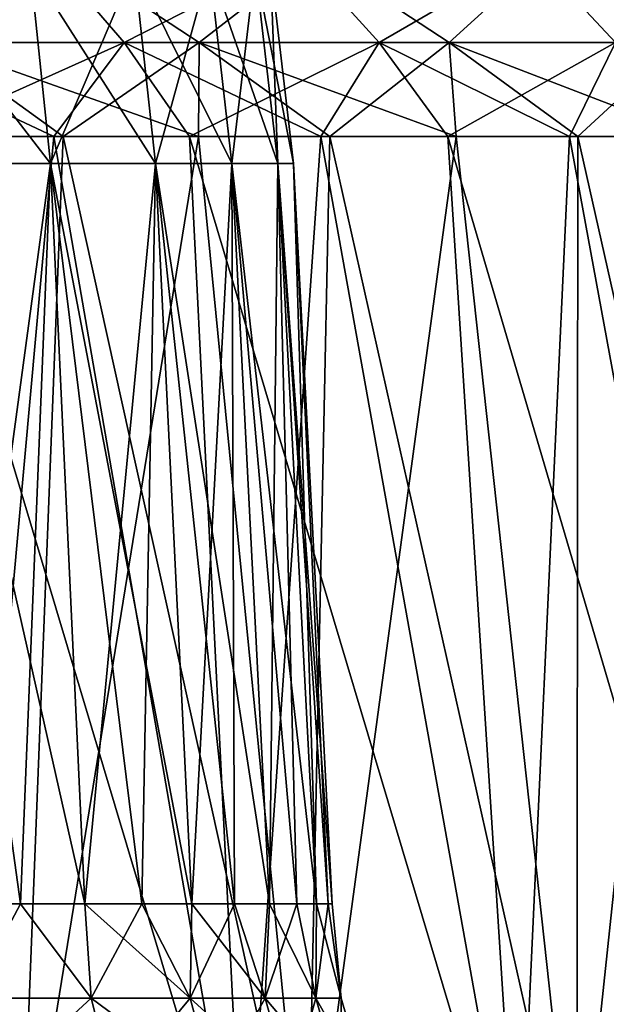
# Model space of a CAD drawing. Header units: millimetres. Extents: x -111 to 111, y -53 to 40.
# Tile 196 of 256: x -11.049 to -10.112, y 35.287 to 36.86. Entities that reach past the tile are written whole.
import ezdxf

# ---------------------------------------------------------------- set-up
doc = ezdxf.new("R2010")
doc.units = ezdxf.units.MM
doc.header["$LTSCALE"] = 52.148148
for name, color, linetype in [('84', 7, 'CONTINUOUS'), ('85', 7, 'CONTINUOUS'), ('87', 7, 'CONTINUOUS'), ('93', 7, 'CONTINUOUS'), ('94', 7, 'CONTINUOUS'), ('95', 7, 'CONTINUOUS'), ('96', 7, 'CONTINUOUS')]:
    doc.layers.add(name, color=color, linetype=linetype)

msp = doc.modelspace()

# ---------------------------------------------------------------- linework, layer by layer
at = {"layer": '84', "linetype": 'Continuous'}
for points in [[(-11.2115, 36.6308, -1.9248), (-10.9998, 36.6308, -1.5746), (-11.1604, 35.4477, -1.96), (-11.2115, 36.6308, -1.9248)], [(-10.9998, 36.6308, 1.5746), (-11.2115, 36.6308, 1.9248), (-10.9449, 35.4477, 1.6035), (-10.9998, 36.6308, 1.5746)], [(-10.9449, 35.4477, 1.6035), (-11.2115, 36.6308, 1.9248), (-11.0473, 35.4477, 1.785), (-10.9449, 35.4477, 1.6035)], [(-11.0473, 35.4477, 1.785), (-11.2115, 36.6308, 1.9248), (-11.1604, 35.4477, 1.96), (-11.0473, 35.4477, 1.785)], [(-11.1604, 35.4477, -1.96), (-10.9998, 36.6308, -1.5746), (-11.0473, 35.4477, -1.785), (-11.1604, 35.4477, -1.96)], [(-11.0473, 35.4477, -1.785), (-10.9998, 36.6308, -1.5746), (-10.9449, 35.4477, -1.6035), (-11.0473, 35.4477, -1.785)], [(-10.9998, 36.6308, -1.5746), (-10.8319, 36.6308, -1.2015), (-10.9449, 35.4477, -1.6035), (-10.9998, 36.6308, -1.5746)], [(-10.7739, 35.4477, 1.2235), (-10.9998, 36.6308, 1.5746), (-10.8536, 35.4477, 1.4161), (-10.7739, 35.4477, 1.2235)], [(-10.8536, 35.4477, 1.4161), (-10.9998, 36.6308, 1.5746), (-10.9449, 35.4477, 1.6035), (-10.8536, 35.4477, 1.4161)], [(-10.8319, 36.6308, 1.2015), (-10.9998, 36.6308, 1.5746), (-10.7739, 35.4477, 1.2235), (-10.8319, 36.6308, 1.2015)], [(-10.9449, 35.4477, -1.6035), (-10.8319, 36.6308, -1.2015), (-10.8536, 35.4477, -1.4161), (-10.9449, 35.4477, -1.6035)], [(-10.8536, 35.4477, -1.4161), (-10.8319, 36.6308, -1.2015), (-10.7739, 35.4477, -1.2235), (-10.8536, 35.4477, -1.4161)], [(-10.8319, 36.6308, -1.2015), (-10.7101, 36.6308, -0.8109), (-10.7739, 35.4477, -1.2235), (-10.8319, 36.6308, -1.2015)], [(-10.7101, 36.6308, 0.8109), (-10.8319, 36.6308, 1.2015), (-10.6499, 35.4477, 0.8257), (-10.7101, 36.6308, 0.8109)], [(-10.6499, 35.4477, 0.8257), (-10.8319, 36.6308, 1.2015), (-10.7059, 35.4477, 1.0265), (-10.6499, 35.4477, 0.8257)], [(-10.7059, 35.4477, 1.0265), (-10.8319, 36.6308, 1.2015), (-10.7739, 35.4477, 1.2235), (-10.7059, 35.4477, 1.0265)], [(-10.7739, 35.4477, -1.2235), (-10.7101, 36.6308, -0.8109), (-10.7059, 35.4477, -1.0265), (-10.7739, 35.4477, -1.2235)], [(-10.7059, 35.4477, -1.0265), (-10.7101, 36.6308, -0.8109), (-10.6499, 35.4477, -0.8257), (-10.7059, 35.4477, -1.0265)], [(-10.7101, 36.6308, -0.8109), (-10.6364, 36.6308, -0.4084), (-10.6499, 35.4477, -0.8257), (-10.7101, 36.6308, -0.8109)], [(-10.6364, 36.6308, 0.4084), (-10.7101, 36.6308, 0.8109), (-10.5748, 35.4477, 0.4159), (-10.6364, 36.6308, 0.4084)], [(-10.5748, 35.4477, 0.4159), (-10.7101, 36.6308, 0.8109), (-10.6062, 35.4477, 0.6219), (-10.5748, 35.4477, 0.4159)], [(-10.6062, 35.4477, 0.6219), (-10.7101, 36.6308, 0.8109), (-10.6499, 35.4477, 0.8257), (-10.6062, 35.4477, 0.6219)], [(-10.6499, 35.4477, -0.8257), (-10.6364, 36.6308, -0.4084), (-10.6062, 35.4477, -0.6219), (-10.6499, 35.4477, -0.8257)], [(-10.6117, 36.6308, 0), (-10.6364, 36.6308, 0.4084), (-10.5497, 35.4477, 0), (-10.6117, 36.6308, 0)], [(-10.5497, 35.4477, 0), (-10.6364, 36.6308, 0.4084), (-10.556, 35.4477, 0.2083), (-10.5497, 35.4477, 0)], [(-10.556, 35.4477, 0.2083), (-10.6364, 36.6308, 0.4084), (-10.5748, 35.4477, 0.4159), (-10.556, 35.4477, 0.2083)], [(-10.6364, 36.6308, -0.4084), (-10.6117, 36.6308, 0), (-10.5748, 35.4477, -0.4159), (-10.6364, 36.6308, -0.4084)], [(-10.6062, 35.4477, -0.6219), (-10.6364, 36.6308, -0.4084), (-10.5748, 35.4477, -0.4159), (-10.6062, 35.4477, -0.6219)], [(-10.5748, 35.4477, -0.4159), (-10.6117, 36.6308, 0), (-10.556, 35.4477, -0.2083), (-10.5748, 35.4477, -0.4159)], [(-10.556, 35.4477, -0.2083), (-10.6117, 36.6308, 0), (-10.5497, 35.4477, 0), (-10.556, 35.4477, -0.2083)]]:
    msp.add_3dface(points, dxfattribs=at)
at = {"layer": '85', "linetype": 'Continuous'}
for points in [[(-11.0473, 35.4477, 1.785), (-11.1604, 35.4477, 1.96), (-11.1281, 35.2972, 1.9472), (-11.0473, 35.4477, 1.785)], [(-11.1604, 35.4477, -1.96), (-11.0473, 35.4477, -1.785), (-11.1281, 35.2972, -1.9472), (-11.1604, 35.4477, -1.96)], [(-11.0473, 35.4477, 1.785), (-11.1281, 35.2972, 1.9472), (-10.9344, 35.2972, 1.6253), (-11.0473, 35.4477, 1.785)], [(-11.0473, 35.4477, -1.785), (-10.9344, 35.2972, -1.6253), (-11.1281, 35.2972, -1.9472), (-11.0473, 35.4477, -1.785)], [(-10.9449, 35.4477, 1.6035), (-11.0473, 35.4477, 1.785), (-10.9344, 35.2972, 1.6253), (-10.9449, 35.4477, 1.6035)], [(-11.0473, 35.4477, -1.785), (-10.9449, 35.4477, -1.6035), (-10.9344, 35.2972, -1.6253), (-11.0473, 35.4477, -1.785)], [(-10.9449, 35.4477, 1.6035), (-10.9344, 35.2972, 1.6253), (-10.7767, 35.2972, 1.2843), (-10.9449, 35.4477, 1.6035)], [(-10.8536, 35.4477, 1.4161), (-10.9449, 35.4477, 1.6035), (-10.7767, 35.2972, 1.2843), (-10.8536, 35.4477, 1.4161)], [(-10.9449, 35.4477, -1.6035), (-10.8536, 35.4477, -1.4161), (-10.9344, 35.2972, -1.6253), (-10.9449, 35.4477, -1.6035)], [(-10.8536, 35.4477, -1.4161), (-10.7767, 35.2972, -1.2843), (-10.9344, 35.2972, -1.6253), (-10.8536, 35.4477, -1.4161)], [(-10.7739, 35.4477, 1.2235), (-10.8536, 35.4477, 1.4161), (-10.7767, 35.2972, 1.2843), (-10.7739, 35.4477, 1.2235)], [(-10.8536, 35.4477, -1.4161), (-10.7739, 35.4477, -1.2235), (-10.7767, 35.2972, -1.2843), (-10.8536, 35.4477, -1.4161)], [(-10.7739, 35.4477, 1.2235), (-10.7767, 35.2972, 1.2843), (-10.6567, 35.2972, 0.9283), (-10.7739, 35.4477, 1.2235)], [(-10.7059, 35.4477, -1.0265), (-10.6567, 35.2972, -0.9283), (-10.7767, 35.2972, -1.2843), (-10.7059, 35.4477, -1.0265)], [(-10.7739, 35.4477, -1.2235), (-10.7059, 35.4477, -1.0265), (-10.7767, 35.2972, -1.2843), (-10.7739, 35.4477, -1.2235)], [(-10.7059, 35.4477, 1.0265), (-10.7739, 35.4477, 1.2235), (-10.6567, 35.2972, 0.9283), (-10.7059, 35.4477, 1.0265)], [(-10.6499, 35.4477, 0.8257), (-10.7059, 35.4477, 1.0265), (-10.6567, 35.2972, 0.9283), (-10.6499, 35.4477, 0.8257)], [(-10.7059, 35.4477, -1.0265), (-10.6499, 35.4477, -0.8257), (-10.6567, 35.2972, -0.9283), (-10.7059, 35.4477, -1.0265)], [(-10.6499, 35.4477, 0.8257), (-10.6567, 35.2972, 0.9283), (-10.576, 35.2972, 0.5613), (-10.6499, 35.4477, 0.8257)], [(-10.6062, 35.4477, -0.6219), (-10.576, 35.2972, -0.5613), (-10.6567, 35.2972, -0.9283), (-10.6062, 35.4477, -0.6219)], [(-10.6499, 35.4477, -0.8257), (-10.6062, 35.4477, -0.6219), (-10.6567, 35.2972, -0.9283), (-10.6499, 35.4477, -0.8257)], [(-10.6062, 35.4477, 0.6219), (-10.6499, 35.4477, 0.8257), (-10.576, 35.2972, 0.5613), (-10.6062, 35.4477, 0.6219)], [(-10.5748, 35.4477, 0.4159), (-10.6062, 35.4477, 0.6219), (-10.576, 35.2972, 0.5613), (-10.5748, 35.4477, 0.4159)], [(-10.6062, 35.4477, -0.6219), (-10.5748, 35.4477, -0.4159), (-10.576, 35.2972, -0.5613), (-10.6062, 35.4477, -0.6219)], [(-10.5748, 35.4477, 0.4159), (-10.576, 35.2972, 0.5613), (-10.5353, 35.2972, 0.1878), (-10.5748, 35.4477, 0.4159)], [(-10.556, 35.4477, -0.2083), (-10.5353, 35.2972, -0.1878), (-10.576, 35.2972, -0.5613), (-10.556, 35.4477, -0.2083)], [(-10.5748, 35.4477, -0.4159), (-10.556, 35.4477, -0.2083), (-10.576, 35.2972, -0.5613), (-10.5748, 35.4477, -0.4159)], [(-10.556, 35.4477, 0.2083), (-10.5748, 35.4477, 0.4159), (-10.5353, 35.2972, 0.1878), (-10.556, 35.4477, 0.2083)], [(-10.5497, 35.4477, 0), (-10.556, 35.4477, 0.2083), (-10.5353, 35.2972, 0.1878), (-10.5497, 35.4477, 0)], [(-10.556, 35.4477, -0.2083), (-10.5497, 35.4477, 0), (-10.5353, 35.2972, -0.1878), (-10.556, 35.4477, -0.2083)], [(-10.5497, 35.4477, 0), (-10.5353, 35.2972, 0.1878), (-10.5353, 35.2972, -0.1878), (-10.5497, 35.4477, 0)], [(-11.0934, 35.1513, 1.9707), (-10.8973, 35.1513, 1.6449), (-11.1281, 35.2972, 1.9472), (-11.0934, 35.1513, 1.9707)], [(-11.1281, 35.2972, 1.9472), (-10.8973, 35.1513, 1.6449), (-10.9344, 35.2972, 1.6253), (-11.1281, 35.2972, 1.9472)], [(-10.9344, 35.2972, -1.6253), (-11.0934, 35.1513, -1.9707), (-11.1281, 35.2972, -1.9472), (-10.9344, 35.2972, -1.6253)], [(-10.8973, 35.1513, -1.6449), (-11.0934, 35.1513, -1.9707), (-10.9344, 35.2972, -1.6253), (-10.8973, 35.1513, -1.6449)], [(-10.9344, 35.2972, 1.6253), (-10.7377, 35.1513, 1.2998), (-10.7767, 35.2972, 1.2843), (-10.9344, 35.2972, 1.6253)], [(-10.8973, 35.1513, 1.6449), (-10.7377, 35.1513, 1.2998), (-10.9344, 35.2972, 1.6253), (-10.8973, 35.1513, 1.6449)], [(-10.7767, 35.2972, -1.2843), (-10.8973, 35.1513, -1.6449), (-10.9344, 35.2972, -1.6253), (-10.7767, 35.2972, -1.2843)], [(-10.7377, 35.1513, -1.2998), (-10.8973, 35.1513, -1.6449), (-10.7767, 35.2972, -1.2843), (-10.7377, 35.1513, -1.2998)], [(-10.7377, 35.1513, 1.2998), (-10.6163, 35.1513, 0.9395), (-10.7767, 35.2972, 1.2843), (-10.7377, 35.1513, 1.2998)], [(-10.7767, 35.2972, 1.2843), (-10.6163, 35.1513, 0.9395), (-10.6567, 35.2972, 0.9283), (-10.7767, 35.2972, 1.2843)], [(-10.6567, 35.2972, -0.9283), (-10.7377, 35.1513, -1.2998), (-10.7767, 35.2972, -1.2843), (-10.6567, 35.2972, -0.9283)], [(-10.6163, 35.1513, -0.9395), (-10.7377, 35.1513, -1.2998), (-10.6567, 35.2972, -0.9283), (-10.6163, 35.1513, -0.9395)], [(-10.6163, 35.1513, 0.9395), (-10.5345, 35.1513, 0.5681), (-10.6567, 35.2972, 0.9283), (-10.6163, 35.1513, 0.9395)], [(-10.6567, 35.2972, 0.9283), (-10.5345, 35.1513, 0.5681), (-10.576, 35.2972, 0.5613), (-10.6567, 35.2972, 0.9283)], [(-10.576, 35.2972, -0.5613), (-10.6163, 35.1513, -0.9395), (-10.6567, 35.2972, -0.9283), (-10.576, 35.2972, -0.5613)], [(-10.5345, 35.1513, -0.5681), (-10.6163, 35.1513, -0.9395), (-10.576, 35.2972, -0.5613), (-10.5345, 35.1513, -0.5681)], [(-10.5345, 35.1513, 0.5681), (-10.4934, 35.1513, 0.1901), (-10.576, 35.2972, 0.5613), (-10.5345, 35.1513, 0.5681)], [(-10.576, 35.2972, 0.5613), (-10.4934, 35.1513, 0.1901), (-10.5353, 35.2972, 0.1878), (-10.576, 35.2972, 0.5613)], [(-10.5353, 35.2972, -0.1878), (-10.5345, 35.1513, -0.5681), (-10.576, 35.2972, -0.5613), (-10.5353, 35.2972, -0.1878)], [(-10.4934, 35.1513, 0.1901), (-10.4934, 35.1513, -0.1901), (-10.5353, 35.2972, 0.1878), (-10.4934, 35.1513, 0.1901)], [(-10.4934, 35.1513, -0.1901), (-10.5345, 35.1513, -0.5681), (-10.5353, 35.2972, -0.1878), (-10.4934, 35.1513, -0.1901)], [(-10.5353, 35.2972, 0.1878), (-10.4934, 35.1513, -0.1901), (-10.5353, 35.2972, -0.1878), (-10.5353, 35.2972, 0.1878)]]:
    msp.add_3dface(points, dxfattribs=at)
at = {"layer": '87', "linetype": 'Continuous'}
for points in [[(-11.2115, 36.6308, 1.9248), (-10.9998, 36.6308, 1.5746), (-11.2415, 36.9449, 1.9041), (-11.2115, 36.6308, 1.9248)], [(-10.9998, 36.6308, 1.5746), (-11.0321, 36.9449, 1.5577), (-11.2415, 36.9449, 1.9041), (-10.9998, 36.6308, 1.5746)], [(-11.2115, 36.6308, -1.9248), (-11.2415, 36.9449, -1.9041), (-11.0321, 36.9449, -1.5577), (-11.2115, 36.6308, -1.9248)], [(-10.9998, 36.6308, -1.5746), (-11.2115, 36.6308, -1.9248), (-11.0321, 36.9449, -1.5577), (-10.9998, 36.6308, -1.5746)], [(-10.9998, 36.6308, 1.5746), (-10.8319, 36.6308, 1.2015), (-11.0321, 36.9449, 1.5577), (-10.9998, 36.6308, 1.5746)], [(-10.8319, 36.6308, 1.2015), (-10.866, 36.9449, 1.1886), (-11.0321, 36.9449, 1.5577), (-10.8319, 36.6308, 1.2015)], [(-10.9998, 36.6308, -1.5746), (-11.0321, 36.9449, -1.5577), (-10.866, 36.9449, -1.1886), (-10.9998, 36.6308, -1.5746)], [(-10.8319, 36.6308, -1.2015), (-10.9998, 36.6308, -1.5746), (-10.866, 36.9449, -1.1886), (-10.8319, 36.6308, -1.2015)], [(-10.8319, 36.6308, 1.2015), (-10.7101, 36.6308, 0.8109), (-10.866, 36.9449, 1.1886), (-10.8319, 36.6308, 1.2015)], [(-10.7101, 36.6308, 0.8109), (-10.7455, 36.9449, 0.8022), (-10.866, 36.9449, 1.1886), (-10.7101, 36.6308, 0.8109)], [(-10.8319, 36.6308, -1.2015), (-10.866, 36.9449, -1.1886), (-10.7455, 36.9449, -0.8022), (-10.8319, 36.6308, -1.2015)], [(-10.7101, 36.6308, -0.8109), (-10.8319, 36.6308, -1.2015), (-10.7455, 36.9449, -0.8022), (-10.7101, 36.6308, -0.8109)], [(-10.7101, 36.6308, 0.8109), (-10.6364, 36.6308, 0.4084), (-10.7455, 36.9449, 0.8022), (-10.7101, 36.6308, 0.8109)], [(-10.6364, 36.6308, 0.4084), (-10.6726, 36.9449, 0.404), (-10.7455, 36.9449, 0.8022), (-10.6364, 36.6308, 0.4084)], [(-10.7101, 36.6308, -0.8109), (-10.7455, 36.9449, -0.8022), (-10.6726, 36.9449, -0.404), (-10.7101, 36.6308, -0.8109)], [(-10.6364, 36.6308, -0.4084), (-10.7101, 36.6308, -0.8109), (-10.6726, 36.9449, -0.404), (-10.6364, 36.6308, -0.4084)], [(-10.6364, 36.6308, 0.4084), (-10.6117, 36.6308, 0), (-10.6726, 36.9449, 0.404), (-10.6364, 36.6308, 0.4084)], [(-10.6117, 36.6308, 0), (-10.6481, 36.9449), (-10.6726, 36.9449, 0.404), (-10.6117, 36.6308, 0)], [(-10.6364, 36.6308, -0.4084), (-10.6726, 36.9449, -0.404), (-10.6481, 36.9449), (-10.6364, 36.6308, -0.4084)], [(-10.6117, 36.6308, 0), (-10.6364, 36.6308, -0.4084), (-10.6481, 36.9449), (-10.6117, 36.6308, 0)]]:
    msp.add_3dface(points, dxfattribs=at)
at = {"layer": '93', "linetype": 'Continuous'}
for points in [[(-11.0488, 34.9132, 8.6003), (-11.5293, 34.9132, 8.436), (-11.2013, 36.6736, 8.8735), (-11.0488, 34.9132, 8.6003)], [(-11.2167, 36.6736, 16.5884), (-10.69, 34.9132, 16.6908), (-10.9943, 36.6736, 16.4937), (-11.2167, 36.6736, 16.5884)], [(-11.1541, 34.9132, 16.8969), (-10.69, 34.9132, 16.6908), (-11.2167, 36.6736, 16.5884), (-11.1541, 34.9132, 16.8969)], [(-10.9792, 36.6736, 8.9691), (-11.0488, 34.9132, 8.6003), (-11.2013, 36.6736, 8.8735), (-10.9792, 36.6736, 8.9691)], [(-10.7631, 36.6736, 9.0774), (-11.0488, 34.9132, 8.6003), (-10.9792, 36.6736, 8.9691), (-10.7631, 36.6736, 9.0774)], [(-10.5901, 34.9132, 8.8181), (-11.0488, 34.9132, 8.6003), (-10.7631, 36.6736, 9.0774), (-10.5901, 34.9132, 8.8181)], [(-10.9943, 36.6736, 16.4937), (-10.69, 34.9132, 16.6908), (-10.7777, 36.6736, 16.3863), (-10.9943, 36.6736, 16.4937)], [(-10.7777, 36.6736, 16.3863), (-10.2524, 34.9132, 16.4332), (-10.5678, 36.6736, 16.2664), (-10.7777, 36.6736, 16.3863)], [(-10.69, 34.9132, 16.6908), (-10.2524, 34.9132, 16.4332), (-10.7777, 36.6736, 16.3863), (-10.69, 34.9132, 16.6908)], [(-10.5536, 36.6736, 9.1981), (-10.5901, 34.9132, 8.8181), (-10.7631, 36.6736, 9.0774), (-10.5536, 36.6736, 9.1981)], [(-10.3516, 36.6736, 9.3309), (-10.5901, 34.9132, 8.8181), (-10.5536, 36.6736, 9.1981), (-10.3516, 36.6736, 9.3309)], [(-10.1592, 34.9132, 9.0867), (-10.5901, 34.9132, 8.8181), (-10.3516, 36.6736, 9.3309), (-10.1592, 34.9132, 9.0867)], [(-10.5678, 36.6736, 16.2664), (-10.2524, 34.9132, 16.4332), (-10.3652, 36.6736, 16.1344), (-10.5678, 36.6736, 16.2664)], [(-10.3652, 36.6736, 16.1344), (-9.847, 34.9132, 16.1275), (-10.1706, 36.6736, 15.9909), (-10.3652, 36.6736, 16.1344)], [(-10.2524, 34.9132, 16.4332), (-9.847, 34.9132, 16.1275), (-10.3652, 36.6736, 16.1344), (-10.2524, 34.9132, 16.4332)], [(-10.1576, 36.6736, 9.4752), (-10.1592, 34.9132, 9.0867), (-10.3516, 36.6736, 9.3309), (-10.1576, 36.6736, 9.4752)], [(-10.1706, 36.6736, 15.9909), (-9.847, 34.9132, 16.1275), (-9.9848, 36.6736, 15.8363), (-10.1706, 36.6736, 15.9909)], [(-9.7616, 34.9132, 9.4026), (-10.1592, 34.9132, 9.0867), (-9.9723, 36.6736, 9.6306), (-9.7616, 34.9132, 9.4026)], [(-9.9723, 36.6736, 9.6306), (-10.1592, 34.9132, 9.0867), (-10.1576, 36.6736, 9.4752), (-9.9723, 36.6736, 9.6306)]]:
    msp.add_3dface(points, dxfattribs=at)
at = {"layer": '94', "linetype": 'Continuous'}
for points in [[(-11.4268, 36.9662, 16.5586), (-11.3136, 36.8237, 16.5838), (-11.0042, 36.9662, 16.3879), (-11.4268, 36.9662, 16.5586)], [(-10.9782, 36.9662, 9.0803), (-11.1875, 36.8237, 8.9207), (-11.3995, 36.9662, 8.9066), (-10.9782, 36.9662, 9.0803)], [(-11.3136, 36.8237, 16.5838), (-10.8822, 36.8237, 16.3969), (-11.0042, 36.9662, 16.3879), (-11.3136, 36.8237, 16.5838)], [(-10.7624, 36.8237, 9.1217), (-11.1875, 36.8237, 8.9207), (-10.9782, 36.9662, 9.0803), (-10.7624, 36.8237, 9.1217)], [(-11.0042, 36.9662, 16.3879), (-10.8822, 36.8237, 16.3969), (-10.6035, 36.9662, 16.1708), (-11.0042, 36.9662, 16.3879)], [(-10.579, 36.9662, 9.3002), (-10.7624, 36.8237, 9.1217), (-10.9782, 36.9662, 9.0803), (-10.579, 36.9662, 9.3002)], [(-10.8822, 36.8237, 16.3969), (-10.4749, 36.8237, 16.1618), (-10.6035, 36.9662, 16.1708), (-10.8822, 36.8237, 16.3969)], [(-10.3631, 36.8237, 9.37), (-10.7624, 36.8237, 9.1217), (-10.579, 36.9662, 9.3002), (-10.3631, 36.8237, 9.37)], [(-10.6035, 36.9662, 16.1708), (-10.4749, 36.8237, 16.1618), (-10.2297, 36.9662, 15.91), (-10.6035, 36.9662, 16.1708)], [(-10.2071, 36.9662, 9.5637), (-10.3631, 36.8237, 9.37), (-10.579, 36.9662, 9.3002), (-10.2071, 36.9662, 9.5637)], [(-10.4749, 36.8237, 16.1618), (-10.0972, 36.8237, 15.8818), (-10.2297, 36.9662, 15.91), (-10.4749, 36.8237, 16.1618)], [(-9.9948, 36.8237, 9.6623), (-10.3631, 36.8237, 9.37), (-10.2071, 36.9662, 9.5637), (-9.9948, 36.8237, 9.6623)], [(-10.2297, 36.9662, 15.91), (-10.0972, 36.8237, 15.8818), (-9.8877, 36.9662, 15.6089), (-10.2297, 36.9662, 15.91)], [(-9.8673, 36.9662, 9.8673), (-9.9948, 36.8237, 9.6623), (-10.2071, 36.9662, 9.5637), (-9.8673, 36.9662, 9.8673)], [(-11.2167, 36.6736, 16.5884), (-10.9943, 36.6736, 16.4937), (-11.3136, 36.8237, 16.5838), (-11.2167, 36.6736, 16.5884)], [(-11.3136, 36.8237, 16.5838), (-10.9943, 36.6736, 16.4937), (-10.8822, 36.8237, 16.3969), (-11.3136, 36.8237, 16.5838)], [(-10.9792, 36.6736, 8.9691), (-11.2013, 36.6736, 8.8735), (-11.1875, 36.8237, 8.9207), (-10.9792, 36.6736, 8.9691)], [(-10.7624, 36.8237, 9.1217), (-10.9792, 36.6736, 8.9691), (-11.1875, 36.8237, 8.9207), (-10.7624, 36.8237, 9.1217)], [(-10.9943, 36.6736, 16.4937), (-10.7777, 36.6736, 16.3863), (-10.8822, 36.8237, 16.3969), (-10.9943, 36.6736, 16.4937)], [(-10.7631, 36.6736, 9.0774), (-10.9792, 36.6736, 8.9691), (-10.7624, 36.8237, 9.1217), (-10.7631, 36.6736, 9.0774)], [(-10.8822, 36.8237, 16.3969), (-10.5678, 36.6736, 16.2664), (-10.4749, 36.8237, 16.1618), (-10.8822, 36.8237, 16.3969)], [(-10.7777, 36.6736, 16.3863), (-10.5678, 36.6736, 16.2664), (-10.8822, 36.8237, 16.3969), (-10.7777, 36.6736, 16.3863)], [(-10.5536, 36.6736, 9.1981), (-10.7631, 36.6736, 9.0774), (-10.7624, 36.8237, 9.1217), (-10.5536, 36.6736, 9.1981)], [(-10.3631, 36.8237, 9.37), (-10.5536, 36.6736, 9.1981), (-10.7624, 36.8237, 9.1217), (-10.3631, 36.8237, 9.37)], [(-10.5678, 36.6736, 16.2664), (-10.3652, 36.6736, 16.1344), (-10.4749, 36.8237, 16.1618), (-10.5678, 36.6736, 16.2664)], [(-10.3516, 36.6736, 9.3309), (-10.5536, 36.6736, 9.1981), (-10.3631, 36.8237, 9.37), (-10.3516, 36.6736, 9.3309)], [(-10.3652, 36.6736, 16.1344), (-10.1706, 36.6736, 15.9909), (-10.4749, 36.8237, 16.1618), (-10.3652, 36.6736, 16.1344)], [(-10.4749, 36.8237, 16.1618), (-10.1706, 36.6736, 15.9909), (-10.0972, 36.8237, 15.8818), (-10.4749, 36.8237, 16.1618)], [(-10.1576, 36.6736, 9.4752), (-10.3516, 36.6736, 9.3309), (-10.3631, 36.8237, 9.37), (-10.1576, 36.6736, 9.4752)], [(-9.9948, 36.8237, 9.6623), (-10.1576, 36.6736, 9.4752), (-10.3631, 36.8237, 9.37), (-9.9948, 36.8237, 9.6623)], [(-10.1706, 36.6736, 15.9909), (-9.9848, 36.6736, 15.8363), (-10.0972, 36.8237, 15.8818), (-10.1706, 36.6736, 15.9909)], [(-9.9723, 36.6736, 9.6306), (-10.1576, 36.6736, 9.4752), (-9.9948, 36.8237, 9.6623), (-9.9723, 36.6736, 9.6306)]]:
    msp.add_3dface(points, dxfattribs=at)
at = {"layer": '95', "linetype": 'Continuous'}
for points in [[(-10.9943, 36.6736, -16.4937), (-11.1541, 34.9132, -16.8969), (-11.2167, 36.6736, -16.5884), (-10.9943, 36.6736, -16.4937)], [(-11.2013, 36.6736, -8.8735), (-11.0488, 34.9132, -8.6003), (-10.9792, 36.6736, -8.9691), (-11.2013, 36.6736, -8.8735)], [(-10.69, 34.9132, -16.6908), (-11.1541, 34.9132, -16.8969), (-10.9943, 36.6736, -16.4937), (-10.69, 34.9132, -16.6908)], [(-11.0488, 34.9132, -8.6003), (-10.5901, 34.9132, -8.8181), (-10.9792, 36.6736, -8.9691), (-11.0488, 34.9132, -8.6003)], [(-10.7777, 36.6736, -16.3863), (-10.69, 34.9132, -16.6908), (-10.9943, 36.6736, -16.4937), (-10.7777, 36.6736, -16.3863)], [(-10.9792, 36.6736, -8.9691), (-10.5901, 34.9132, -8.8181), (-10.7631, 36.6736, -9.0774), (-10.9792, 36.6736, -8.9691)], [(-10.5678, 36.6736, -16.2664), (-10.69, 34.9132, -16.6908), (-10.7777, 36.6736, -16.3863), (-10.5678, 36.6736, -16.2664)], [(-10.7631, 36.6736, -9.0774), (-10.5901, 34.9132, -8.8181), (-10.5536, 36.6736, -9.1982), (-10.7631, 36.6736, -9.0774)], [(-10.2524, 34.9132, -16.4332), (-10.69, 34.9132, -16.6908), (-10.5678, 36.6736, -16.2664), (-10.2524, 34.9132, -16.4332)], [(-10.5901, 34.9132, -8.8181), (-10.1592, 34.9132, -9.0867), (-10.5536, 36.6736, -9.1982), (-10.5901, 34.9132, -8.8181)], [(-10.3652, 36.6736, -16.1344), (-10.2524, 34.9132, -16.4332), (-10.5678, 36.6736, -16.2664), (-10.3652, 36.6736, -16.1344)], [(-10.5536, 36.6736, -9.1982), (-10.1592, 34.9132, -9.0867), (-10.3516, 36.6736, -9.3309), (-10.5536, 36.6736, -9.1982)], [(-10.1706, 36.6736, -15.9909), (-10.2524, 34.9132, -16.4332), (-10.3652, 36.6736, -16.1344), (-10.1706, 36.6736, -15.9909)], [(-10.3516, 36.6736, -9.3309), (-10.1592, 34.9132, -9.0867), (-10.1576, 36.6736, -9.4752), (-10.3516, 36.6736, -9.3309)], [(-9.847, 34.9132, -16.1275), (-10.2524, 34.9132, -16.4332), (-10.1706, 36.6736, -15.9909), (-9.847, 34.9132, -16.1275)], [(-9.9848, 36.6736, -15.8363), (-9.847, 34.9132, -16.1275), (-10.1706, 36.6736, -15.9909), (-9.9848, 36.6736, -15.8363)], [(-10.1592, 34.9132, -9.0867), (-9.7616, 34.9132, -9.4026), (-10.1576, 36.6736, -9.4752), (-10.1592, 34.9132, -9.0867)], [(-10.1576, 36.6736, -9.4752), (-9.7616, 34.9132, -9.4026), (-9.9723, 36.6736, -9.6306), (-10.1576, 36.6736, -9.4752)]]:
    msp.add_3dface(points, dxfattribs=at)
at = {"layer": '96', "linetype": 'Continuous'}
for points in [[(-11.0042, 36.9662, -16.3879), (-11.3136, 36.8237, -16.5838), (-11.4268, 36.9662, -16.5586), (-11.0042, 36.9662, -16.3879)], [(-11.3995, 36.9662, -8.9066), (-11.1875, 36.8237, -8.9207), (-10.9782, 36.9662, -9.0803), (-11.3995, 36.9662, -8.9066)], [(-10.8822, 36.8237, -16.3969), (-11.3136, 36.8237, -16.5838), (-11.0042, 36.9662, -16.3879), (-10.8822, 36.8237, -16.3969)], [(-11.1875, 36.8237, -8.9207), (-10.7624, 36.8237, -9.1217), (-10.9782, 36.9662, -9.0803), (-11.1875, 36.8237, -8.9207)], [(-10.6035, 36.9662, -16.1708), (-10.8822, 36.8237, -16.3969), (-11.0042, 36.9662, -16.3879), (-10.6035, 36.9662, -16.1708)], [(-10.9782, 36.9662, -9.0803), (-10.7624, 36.8237, -9.1217), (-10.579, 36.9662, -9.3002), (-10.9782, 36.9662, -9.0803)], [(-10.4749, 36.8237, -16.1618), (-10.8822, 36.8237, -16.3969), (-10.6035, 36.9662, -16.1708), (-10.4749, 36.8237, -16.1618)], [(-10.7624, 36.8237, -9.1217), (-10.3631, 36.8237, -9.37), (-10.579, 36.9662, -9.3002), (-10.7624, 36.8237, -9.1217)], [(-10.2297, 36.9662, -15.91), (-10.4749, 36.8237, -16.1618), (-10.6035, 36.9662, -16.1708), (-10.2297, 36.9662, -15.91)], [(-10.579, 36.9662, -9.3002), (-10.3631, 36.8237, -9.37), (-10.2071, 36.9662, -9.5637), (-10.579, 36.9662, -9.3002)], [(-10.0972, 36.8237, -15.8818), (-10.4749, 36.8237, -16.1618), (-10.2297, 36.9662, -15.91), (-10.0972, 36.8237, -15.8818)], [(-10.3631, 36.8237, -9.37), (-9.9948, 36.8237, -9.6623), (-10.2071, 36.9662, -9.5637), (-10.3631, 36.8237, -9.37)], [(-9.8877, 36.9662, -15.6089), (-10.0972, 36.8237, -15.8818), (-10.2297, 36.9662, -15.91), (-9.8877, 36.9662, -15.6089)], [(-10.2071, 36.9662, -9.5637), (-9.9948, 36.8237, -9.6623), (-9.8673, 36.9662, -9.8673), (-10.2071, 36.9662, -9.5637)], [(-10.8822, 36.8237, -16.3969), (-11.2167, 36.6736, -16.5884), (-11.3136, 36.8237, -16.5838), (-10.8822, 36.8237, -16.3969)], [(-10.9943, 36.6736, -16.4937), (-11.2167, 36.6736, -16.5884), (-10.8822, 36.8237, -16.3969), (-10.9943, 36.6736, -16.4937)], [(-11.2013, 36.6736, -8.8735), (-10.9792, 36.6736, -8.9691), (-11.1875, 36.8237, -8.9207), (-11.2013, 36.6736, -8.8735)], [(-11.1875, 36.8237, -8.9207), (-10.7631, 36.6736, -9.0774), (-10.7624, 36.8237, -9.1217), (-11.1875, 36.8237, -8.9207)], [(-10.9792, 36.6736, -8.9691), (-10.7631, 36.6736, -9.0774), (-11.1875, 36.8237, -8.9207), (-10.9792, 36.6736, -8.9691)], [(-10.7777, 36.6736, -16.3863), (-10.9943, 36.6736, -16.4937), (-10.8822, 36.8237, -16.3969), (-10.7777, 36.6736, -16.3863)], [(-10.4749, 36.8237, -16.1618), (-10.7777, 36.6736, -16.3863), (-10.8822, 36.8237, -16.3969), (-10.4749, 36.8237, -16.1618)], [(-10.5678, 36.6736, -16.2664), (-10.7777, 36.6736, -16.3863), (-10.4749, 36.8237, -16.1618), (-10.5678, 36.6736, -16.2664)], [(-10.7631, 36.6736, -9.0774), (-10.5536, 36.6736, -9.1982), (-10.7624, 36.8237, -9.1217), (-10.7631, 36.6736, -9.0774)], [(-10.5536, 36.6736, -9.1982), (-10.3516, 36.6736, -9.3309), (-10.7624, 36.8237, -9.1217), (-10.5536, 36.6736, -9.1982)], [(-10.7624, 36.8237, -9.1217), (-10.3516, 36.6736, -9.3309), (-10.3631, 36.8237, -9.37), (-10.7624, 36.8237, -9.1217)], [(-10.3652, 36.6736, -16.1344), (-10.5678, 36.6736, -16.2664), (-10.4749, 36.8237, -16.1618), (-10.3652, 36.6736, -16.1344)], [(-10.0972, 36.8237, -15.8818), (-10.3652, 36.6736, -16.1344), (-10.4749, 36.8237, -16.1618), (-10.0972, 36.8237, -15.8818)], [(-10.1706, 36.6736, -15.9909), (-10.3652, 36.6736, -16.1344), (-10.0972, 36.8237, -15.8818), (-10.1706, 36.6736, -15.9909)], [(-10.3516, 36.6736, -9.3309), (-10.1576, 36.6736, -9.4752), (-10.3631, 36.8237, -9.37), (-10.3516, 36.6736, -9.3309)], [(-10.1576, 36.6736, -9.4752), (-9.9723, 36.6736, -9.6306), (-10.3631, 36.8237, -9.37), (-10.1576, 36.6736, -9.4752)], [(-10.3631, 36.8237, -9.37), (-9.9723, 36.6736, -9.6306), (-9.9948, 36.8237, -9.6623), (-10.3631, 36.8237, -9.37)], [(-9.9848, 36.6736, -15.8363), (-10.1706, 36.6736, -15.9909), (-10.0972, 36.8237, -15.8818), (-9.9848, 36.6736, -15.8363)]]:
    msp.add_3dface(points, dxfattribs=at)

doc.saveas('drawing.dxf')
